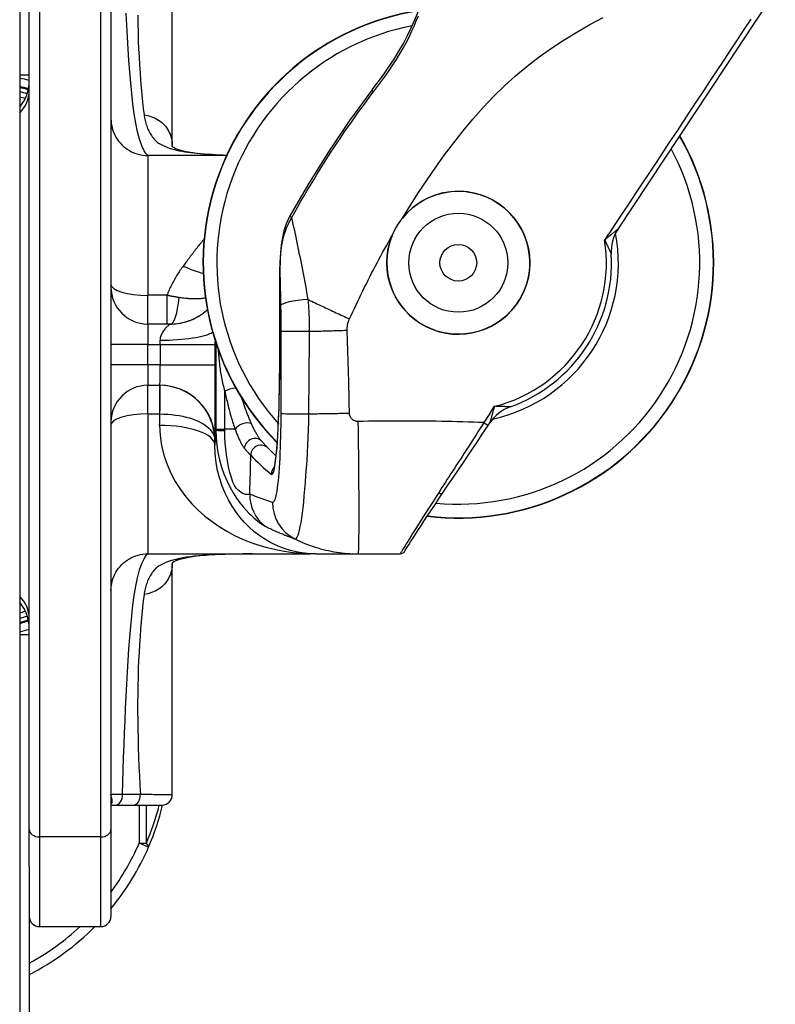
# Model space of a CAD drawing. Header units: inches. Extents: x 7 to 174, y 10 to 93.
# Tile 123 of 132: x 104.61 to 106.06, y 48.63 to 50.52. Entities that reach past the tile are written whole.
import ezdxf

# ---------------------------------------------------------------- set-up
doc = ezdxf.new("R2010")
doc.units = ezdxf.units.IN
doc.header["$MEASUREMENT"] = 0
doc.layers.add('Visible Edges(ANSI)', color=7, linetype='Continuous', lineweight=25)
doc.layers.add('Visible Tangent Edges(ANSI)', color=7, linetype='Continuous', lineweight=25)

msp = doc.modelspace()

# ---------------------------------------------------------------- linework, layer by layer
at = {"layer": 'Visible Edges(ANSI)'}
for p, q in [((104.6059, 70.6177), (104.6059, 29.1367)), ((104.6244, 48.9625), (104.6244, 50.7929)), ((104.7818, 50.7929), (104.7818, 48.9625)), ((104.8999, 50.2806), (104.8999, 50.7262)), ((105.7589, 50.1197), (106.0619, 50.5777)), ((104.6059, 50.4171), (104.6244, 50.4171)), ((105.0045, 50.2616), (104.8527, 50.2616)), ((105.1072, 49.912), (105.1072, 50.0365)), ((104.8962, 49.9368), (104.8527, 49.9368)), ((104.8527, 49.8187), (104.876, 49.8187)), ((105.5085, 49.7413), (105.5118, 49.7463)), ((104.8527, 49.4939), (105.054, 49.4939)), ((105.054, 49.4939), (105.0673, 49.4939)), ((105.1362, 49.494), (105.1479, 49.494)), ((105.1768, 49.4939), (105.2577, 49.4939)), ((105.2577, 49.4939), (105.3392, 49.4939)), ((104.9, 49.4766), (104.8999, 49.4748)), ((104.8999, 49.0293), (104.8999, 49.4748)), ((104.6059, 49.3384), (104.6244, 49.3384)), ((104.7818, 49.0096), (104.7906, 49.0096)), ((104.7906, 49.0096), (104.825, 49.0096)), ((104.825, 49.0096), (104.8803, 49.0096)), ((104.6244, 48.8921), (104.6244, 48.9625)), ((104.7818, 48.9625), (104.7818, 48.7951)), ((104.6244, 48.8921), (104.6244, 31.7321)), ((104.644, 48.7754), (104.7621, 48.7754))]:
    msp.add_line(p, q, dxfattribs=at)
at = {"layer": 'Visible Edges(ANSI)', "flags": 128}
for points in [[(105.2844, 50.3873), (105.3067, 50.4172), (105.3172, 50.4322), (105.3273, 50.4473), (105.3368, 50.4625), (105.3455, 50.4777), (105.3534, 50.4928), (105.3604, 50.5075), (105.3667, 50.5218), (105.3722, 50.5354), (105.3771, 50.548), (105.3816, 50.5597), (105.3858, 50.5702), (105.3899, 50.5796), (105.3947, 50.5881), (105.4011, 50.5959)], [(105.2844, 50.3873), (105.2414, 50.3288), (105.2007, 50.2686), (105.1622, 50.207), (105.126, 50.1441)], [(104.7818, 50.3325), (104.782, 50.3278), (104.7824, 50.3232), (104.7832, 50.3186), (104.7842, 50.3141), (104.7856, 50.3097), (104.7872, 50.3053), (104.7891, 50.3011), (104.7913, 50.297), (104.7938, 50.2931), (104.7965, 50.2893), (104.7994, 50.2857), (104.8026, 50.2823), (104.806, 50.2792), (104.8096, 50.2762), (104.8133, 50.2735), (104.8173, 50.2711), (104.8213, 50.2689), (104.8256, 50.267), (104.8299, 50.2653), (104.8344, 50.264), (104.8389, 50.263), (104.8434, 50.2622), (104.8481, 50.2617), (104.8527, 50.2616)], [(104.8999, 50.2806), (104.8999, 50.2791), (104.8998, 50.2785), (104.8995, 50.2789), (104.8995, 50.2792), (104.9001, 50.2788), (104.9015, 50.2779), (104.9036, 50.2768), (104.9064, 50.2754), (104.9141, 50.2726), (104.9238, 50.2701), (104.9352, 50.268), (104.9477, 50.2663), (104.9611, 50.2649), (104.9752, 50.2639), (104.9898, 50.2631), (105.005, 50.2625)], [(105.126, 50.1441), (105.1196, 50.1302), (105.1152, 50.1164), (105.1121, 50.1026), (105.1099, 50.0891), (105.1077, 50.0625), (105.1072, 50.0365)], [(105.0957, 49.6578), (105.096, 49.6586), (105.0966, 49.6607), (105.0973, 49.6639), (105.098, 49.6678), (105.0995, 49.6779), (105.1008, 49.6904), (105.1021, 49.7047), (105.1032, 49.7206), (105.1041, 49.7376), (105.1049, 49.7556), (105.1056, 49.7742), (105.1061, 49.7933), (105.1065, 49.8128), (105.1068, 49.8324), (105.107, 49.8523), (105.1071, 49.8721), (105.1072, 49.912)], [(105.4209, 49.6108), (105.4312, 49.6259), (105.4417, 49.6416), (105.4525, 49.6576), (105.4635, 49.6739), (105.4746, 49.6905), (105.4859, 49.7073), (105.4972, 49.7243), (105.5085, 49.7413)], [(105.0848, 49.6975), (105.0845, 49.6977), (105.0843, 49.698), (105.084, 49.6983), (105.0836, 49.6987), (105.0833, 49.699), (105.0829, 49.6994), (105.0825, 49.6998), (105.0821, 49.7003), (105.0816, 49.7008), (105.0811, 49.7013), (105.0806, 49.7018), (105.0801, 49.7024), (105.0795, 49.7029), (105.079, 49.7036), (105.0784, 49.7042), (105.0777, 49.7049), (105.0771, 49.7056), (105.0764, 49.7063), (105.0757, 49.707), (105.075, 49.7078), (105.0743, 49.7086), (105.0735, 49.7094), (105.0727, 49.7103), (105.0719, 49.7112)], [(105.3392, 49.4939), (105.3422, 49.4943), (105.3439, 49.495), (105.3454, 49.4961), (105.3465, 49.4971), (105.3471, 49.4978), (105.3474, 49.4982), (105.3476, 49.4986), (105.3479, 49.499), (105.3489, 49.5007), (105.3506, 49.5033), (105.3528, 49.5069), (105.3557, 49.5115), (105.3592, 49.517), (105.3633, 49.5234), (105.368, 49.5307), (105.3731, 49.5386), (105.3788, 49.5473), (105.3849, 49.5566), (105.3914, 49.5665), (105.3983, 49.5769), (105.4056, 49.5878), (105.4131, 49.5991), (105.4209, 49.6108)], [(104.7818, 49.423), (104.782, 49.4277), (104.7824, 49.4323), (104.7832, 49.4368), (104.7842, 49.4413), (104.7856, 49.4458), (104.7872, 49.4501), (104.7891, 49.4544), (104.7913, 49.4584), (104.7938, 49.4624), (104.7965, 49.4661), (104.7994, 49.4697), (104.8026, 49.4731), (104.806, 49.4763), (104.8096, 49.4792), (104.8133, 49.4819), (104.8173, 49.4844), (104.8213, 49.4866), (104.8256, 49.4885), (104.8299, 49.4901), (104.8344, 49.4915), (104.8389, 49.4925), (104.8434, 49.4933), (104.8481, 49.4937), (104.8527, 49.4939)], [(105.055, 49.4939), (105.028, 49.4935), (105.0018, 49.4928), (104.9767, 49.4917), (104.9648, 49.4908), (104.9533, 49.4898), (104.9424, 49.4885), (104.9321, 49.487), (104.9228, 49.4851), (104.9146, 49.483), (104.9079, 49.4807), (104.903, 49.4784), (104.9002, 49.4768), (104.8995, 49.4762)], [(105.0673, 49.4939), (105.0842, 49.4939), (105.1015, 49.4939), (105.1188, 49.494), (105.1362, 49.494)]]:
    msp.add_lwpolyline(points, dxfattribs=at)
at = {"layer": 'Visible Edges(ANSI)'}
for radius in [0.1378, 0.0954, 0.0354]:
    msp.add_circle((105.4511, 50.0549), radius, dxfattribs=at)
for centre, radius, start, end in [((105.4511, 50.0549), 0.4921, 98.973, 224.8648), ((104.5694, 50.2272), 0.187, 72.9251, 78.7497), ((104.5456, 50.4056), 0.0787, 319.996, 0), ((104.5694, 50.2272), 0.1615, 71.6621, 76.9379), ((105.4511, 50.0549), 0.4921, 263.0259, 29.8361), ((105.4511, 50.0549), 0.1378, 157.6246, 141.3322), ((105.8245, 50.0762), 0.0787, 146.5066, 183.2676), ((105.4511, 50.0549), 0.2953, 289.7423, 3.2676), ((104.8527, 50.0077), 0.0709, 180, 270), ((104.8527, 49.7478), 0.0709, 90, 180), ((105.5775, 49.7029), 0.0787, 109.7423, 146.5034), ((105.4511, 50.0549), 0.5118, 224.2949, 226.6845), ((104.5456, 49.3498), 0.0787, 0, 40.004), ((104.5694, 49.5272), 0.1615, 283.0621, 288.4491), ((104.5694, 49.5272), 0.187, 281.2503, 287.0749), ((104.8803, 49.0293), 0.0197, 270, 0), ((104.3954, 49.1272), 0.5, 336.5561, 346.3993), ((104.3954, 49.1272), 0.5, 320.607, 336.5561), ((104.644, 48.7951), 0.0197, 180, 270), ((104.7621, 48.7951), 0.0197, 270, 0), ((104.3954, 49.1272), 0.5, 297.2485, 315.2734)]:
    msp.add_arc(centre, radius, start, end, dxfattribs=at)
for centre, major_axis, ratio, start_param, end_param in [((105.1479, 49.4993), (-0.1897, 0), 0.028121, 1.570807, 1.665169), ((105.1579, 49.4125), (0.1151, 0.0117), 0.700795, 1.385374, 1.430574)]:
    msp.add_ellipse(centre, major_axis=major_axis, ratio=ratio, start_param=start_param, end_param=end_param, dxfattribs=at)
at = {"layer": 'Visible Tangent Edges(ANSI)'}
for p, q in [((104.644, 50.8072), (104.644, 48.9483)), ((104.7621, 48.9483), (104.7621, 50.8072)), ((105.288, 50.3846), (105.2844, 50.3873)), ((104.8527, 50.2616), (104.8527, 49.9921)), ((105.1302, 50.1418), (105.126, 50.1441)), ((105.7332, 50.0987), (105.7411, 50.1106)), ((105.1073, 50.0365), (105.1072, 50.0365)), ((105.1073, 49.912), (105.1073, 50.0365)), ((104.8896, 49.9921), (104.8527, 49.9921)), ((104.8527, 49.9368), (104.8527, 49.9921)), ((104.8896, 49.9921), (104.8896, 49.9368)), ((104.8527, 49.9368), (104.8527, 49.8974)), ((105.1073, 49.912), (105.1072, 49.912)), ((104.8527, 49.8974), (104.7818, 49.8974)), ((104.8527, 49.858), (104.8527, 49.8974)), ((104.8527, 49.8974), (104.8766, 49.8974)), ((104.8766, 49.8974), (104.8766, 49.858)), ((104.8766, 49.8974), (104.9829, 49.8974)), ((104.9829, 49.858), (104.9829, 49.8974)), ((104.9839, 49.9002), (104.9839, 49.734)), ((104.8527, 49.858), (104.7818, 49.858)), ((104.8527, 49.858), (104.8527, 49.8187)), ((104.8766, 49.858), (104.8527, 49.858)), ((104.8766, 49.858), (104.9829, 49.858)), ((104.8527, 49.7634), (104.8527, 49.8187)), ((104.8755, 49.8187), (104.8755, 49.7634)), ((104.876, 49.8187), (104.8755, 49.8187)), ((105.0011, 49.734), (105.0011, 49.8071)), ((104.8527, 49.7634), (104.8755, 49.7634)), ((104.8527, 49.7634), (104.8527, 49.4939)), ((104.8755, 49.7634), (104.8756, 49.7634)), ((105.5132, 49.7662), (105.5003, 49.7467)), ((105.5132, 49.7662), (105.5211, 49.7782)), ((105.5003, 49.7467), (105.5085, 49.7413)), ((104.9839, 49.734), (105.0011, 49.734)), ((104.9839, 49.734), (104.9839, 49.7321)), ((105.0011, 49.7316), (105.0011, 49.734)), ((105.0211, 49.734), (105.0011, 49.734)), ((104.9819, 49.7124), (104.9822, 49.7124)), ((105.1362, 49.494), (105.1362, 49.494)), ((105.1479, 49.494), (105.1362, 49.494)), ((105.1479, 49.494), (105.1479, 49.494)), ((104.8361, 49.0096), (104.8361, 48.9361)), ((104.85, 48.9361), (104.85, 49.0096)), ((104.644, 48.9483), (104.644, 48.7754)), ((104.7621, 48.9483), (104.644, 48.9483)), ((104.7621, 48.7754), (104.7621, 48.9483)), ((104.8361, 48.9361), (104.85, 48.9361)), ((104.8542, 48.9283), (104.8361, 48.9361))]:
    msp.add_line(p, q, dxfattribs=at)
at = {"layer": 'Visible Tangent Edges(ANSI)', "flags": 128}
for points in [[(104.8527, 50.2616), (104.8497, 50.2646), (104.8456, 50.2709), (104.841, 50.2804), (104.8366, 50.2928), (104.8328, 50.3075), (104.8294, 50.324), (104.8265, 50.3419), (104.824, 50.3609), (104.8218, 50.3808), (104.8199, 50.4016), (104.8181, 50.423), (104.8165, 50.4449), (104.815, 50.4672), (104.8136, 50.4899), (104.8123, 50.5129), (104.8111, 50.5362)], [(104.8333, 50.5319), (104.8336, 50.5154), (104.834, 50.499), (104.8345, 50.4829), (104.8351, 50.467), (104.8359, 50.4514), (104.8368, 50.4361), (104.8378, 50.4212), (104.8388, 50.4066), (104.84, 50.3924), (104.8413, 50.3786), (104.8427, 50.3652), (104.8441, 50.3524), (104.8456, 50.3401)], [(105.288, 50.3846), (105.2957, 50.3947), (105.3032, 50.405), (105.3107, 50.4152), (105.318, 50.4256), (105.3251, 50.4361), (105.332, 50.4467), (105.3385, 50.4574), (105.3448, 50.4682), (105.3506, 50.479), (105.3561, 50.4898), (105.3612, 50.5004), (105.3659, 50.5109), (105.3702, 50.5212), (105.3741, 50.5311)], [(105.3435, 50.141), (105.3589, 50.1659), (105.3747, 50.1906), (105.391, 50.215), (105.4077, 50.2391), (105.4248, 50.2628), (105.4424, 50.2863), (105.4606, 50.3093), (105.4793, 50.3318), (105.4987, 50.3538), (105.5189, 50.3751), (105.5398, 50.3956), (105.5615, 50.4152), (105.5839, 50.4339), (105.607, 50.4517), (105.6307, 50.4685), (105.6549, 50.4845), (105.6796, 50.4996), (105.7047, 50.5139), (105.7302, 50.5273)], [(106.0146, 50.5241), (106.0016, 50.5044), (105.9886, 50.4847), (105.9756, 50.465), (105.9625, 50.4453), (105.9495, 50.4256), (105.9365, 50.4059), (105.9235, 50.3863), (105.9104, 50.3666), (105.8974, 50.3469), (105.8844, 50.3272), (105.8714, 50.3075), (105.8583, 50.2878), (105.8453, 50.2681), (105.8323, 50.2484), (105.8193, 50.2288), (105.8062, 50.2091), (105.7932, 50.1894), (105.7802, 50.1697), (105.7671, 50.15), (105.7541, 50.1303), (105.7411, 50.1106)], [(105.1302, 50.1418), (105.136, 50.1523), (105.1419, 50.1629), (105.1479, 50.1734), (105.154, 50.1838), (105.1601, 50.1942), (105.1662, 50.2046), (105.1724, 50.215), (105.1787, 50.2253), (105.1851, 50.2355), (105.1915, 50.2458), (105.198, 50.256), (105.2045, 50.2661), (105.2111, 50.2762), (105.2178, 50.2863), (105.2245, 50.2963), (105.2313, 50.3063), (105.2382, 50.3162), (105.2451, 50.3261), (105.2521, 50.336), (105.2591, 50.3458), (105.2662, 50.3556), (105.2734, 50.3653), (105.2807, 50.375), (105.288, 50.3846)], [(104.8456, 50.3401), (104.8493, 50.3395), (104.8529, 50.3387), (104.8565, 50.3376), (104.8601, 50.3364), (104.8636, 50.335), (104.867, 50.3334), (104.8704, 50.3317), (104.8736, 50.3297), (104.8766, 50.3275), (104.8796, 50.3252), (104.8823, 50.3227), (104.8849, 50.32), (104.8873, 50.3172), (104.8895, 50.3143), (104.8916, 50.3112), (104.8933, 50.308), (104.8949, 50.3047), (104.8963, 50.3014), (104.8974, 50.298), (104.8984, 50.2946), (104.8991, 50.2911), (104.8996, 50.2876), (104.8998, 50.2841), (104.8999, 50.2806)], [(104.8456, 50.3401), (104.846, 50.3373), (104.8465, 50.3346), (104.847, 50.3318), (104.8476, 50.3291), (104.8482, 50.3264), (104.849, 50.3238), (104.8497, 50.3212), (104.8506, 50.3187), (104.8515, 50.3161), (104.8525, 50.3137), (104.8535, 50.3113), (104.8546, 50.3089), (104.8558, 50.3066), (104.8571, 50.3043), (104.8584, 50.3021), (104.8598, 50.2999), (104.8613, 50.2979), (104.8628, 50.2958), (104.8644, 50.2939), (104.8661, 50.292), (104.8679, 50.2902), (104.8697, 50.2885), (104.8717, 50.2868), (104.8737, 50.2853)], [(104.8737, 50.2853), (104.8774, 50.2832), (104.8812, 50.2812), (104.8853, 50.2793), (104.8895, 50.2776), (104.894, 50.276), (104.8986, 50.2745), (104.9034, 50.2732), (104.9083, 50.2719), (104.9135, 50.2708), (104.9187, 50.2697), (104.9241, 50.2688), (104.9297, 50.2679), (104.9354, 50.2672), (104.9412, 50.2665), (104.9471, 50.2658), (104.9532, 50.2653), (104.9593, 50.2648), (104.9656, 50.2643), (104.9719, 50.2639), (104.9783, 50.2635), (104.9849, 50.2632), (104.9915, 50.2629), (104.9982, 50.2627), (105.0049, 50.2625)], [(105.1073, 50.0365), (105.1073, 50.0408), (105.1074, 50.0451), (105.1076, 50.0494), (105.1077, 50.0538), (105.1079, 50.0581), (105.1082, 50.0625), (105.1085, 50.0669), (105.1089, 50.0712), (105.1094, 50.0756), (105.1099, 50.0801), (105.1105, 50.0845), (105.1112, 50.0889), (105.112, 50.0934), (105.1129, 50.0978), (105.1139, 50.1023), (105.1151, 50.1067), (105.1163, 50.1112), (105.1178, 50.1157), (105.1194, 50.1201), (105.1211, 50.1245), (105.123, 50.1289), (105.1252, 50.1333), (105.1276, 50.1376), (105.1302, 50.1418)], [(105.162, 49.984), (105.1607, 49.9906), (105.1595, 49.9974), (105.1583, 50.0041), (105.157, 50.0108), (105.1558, 50.0175), (105.1545, 50.0243), (105.1533, 50.031), (105.152, 50.0377), (105.1507, 50.0444), (105.1494, 50.0511), (105.1481, 50.0578), (105.1468, 50.0644), (105.1454, 50.0711), (105.1441, 50.0777), (105.1427, 50.0843), (105.1414, 50.0909), (105.14, 50.0974), (105.1386, 50.104), (105.1372, 50.1104), (105.1358, 50.1168), (105.1344, 50.1232), (105.133, 50.1295), (105.1316, 50.1357), (105.1302, 50.1418)], [(105.2413, 49.9465), (105.2445, 49.9533), (105.2477, 49.9602), (105.2509, 49.967), (105.2541, 49.9738), (105.2573, 49.9806), (105.2606, 49.9874), (105.2638, 49.9942), (105.2672, 50.0009), (105.2705, 50.0077), (105.2739, 50.0144), (105.2772, 50.0212), (105.2807, 50.0279), (105.2841, 50.0346), (105.2876, 50.0413), (105.291, 50.0479), (105.2946, 50.0546), (105.2981, 50.0612), (105.3017, 50.0679), (105.3053, 50.0745), (105.3089, 50.0811), (105.3126, 50.0877), (105.3163, 50.0943), (105.32, 50.1008), (105.3237, 50.1074)], [(105.7589, 50.1197), (105.7588, 50.1196), (105.7586, 50.1195), (105.7584, 50.1193), (105.758, 50.119), (105.7575, 50.1186), (105.7569, 50.1181), (105.7562, 50.1176), (105.7554, 50.1169), (105.7545, 50.1162), (105.7535, 50.1154), (105.7524, 50.1146), (105.7513, 50.1137), (105.7501, 50.1127), (105.7488, 50.1116), (105.7474, 50.1105), (105.746, 50.1094), (105.7445, 50.1082), (105.743, 50.1069), (105.7414, 50.1056), (105.7398, 50.1043), (105.7382, 50.1029), (105.7366, 50.1015), (105.7349, 50.1001), (105.7332, 50.0987)], [(104.9611, 50.1004), (104.9594, 50.0984), (104.9577, 50.0963), (104.956, 50.0942), (104.9543, 50.0922), (104.9527, 50.0901), (104.951, 50.088), (104.9493, 50.0859), (104.9476, 50.0837), (104.9459, 50.0816), (104.9443, 50.0795), (104.9426, 50.0773), (104.9409, 50.0752), (104.9393, 50.073), (104.9376, 50.0708), (104.9359, 50.0686), (104.9343, 50.0664), (104.9326, 50.0642), (104.931, 50.062), (104.9293, 50.0598), (104.9277, 50.0576), (104.926, 50.0553), (104.9244, 50.0531), (104.9227, 50.0508), (104.9211, 50.0486)], [(105.7332, 50.0987), (105.7341, 50.0967), (105.735, 50.0947), (105.7359, 50.0928), (105.7367, 50.091), (105.7376, 50.0892), (105.7384, 50.0875), (105.7391, 50.0859), (105.7398, 50.0844), (105.7405, 50.0829), (105.7412, 50.0815), (105.7418, 50.0802), (105.7424, 50.079), (105.7429, 50.0778), (105.7434, 50.0768), (105.7439, 50.0759), (105.7443, 50.075), (105.7447, 50.0742), (105.745, 50.0736), (105.7453, 50.073), (105.7455, 50.0726), (105.7457, 50.0722), (105.7458, 50.0719), (105.7459, 50.0718), (105.7459, 50.0717)], [(104.9211, 50.0486), (104.9194, 50.0464), (104.9178, 50.0442), (104.9163, 50.042), (104.9147, 50.0398), (104.9132, 50.0375), (104.9117, 50.0353), (104.9103, 50.033), (104.9088, 50.0307), (104.9074, 50.0284), (104.906, 50.0261), (104.9047, 50.0237), (104.9033, 50.0214), (104.902, 50.019), (104.9007, 50.0166), (104.8995, 50.0142), (104.8983, 50.0118), (104.8971, 50.0094), (104.8959, 50.0069), (104.8948, 50.0045), (104.8937, 50.002), (104.8926, 49.9996), (104.8916, 49.9971), (104.8906, 49.9946), (104.8896, 49.9921)], [(105.1073, 50.0365), (105.1074, 50.0339), (105.1074, 50.0312), (105.1075, 50.0286), (105.1076, 50.0259), (105.1076, 50.0233), (105.1077, 50.0206), (105.1078, 50.0179), (105.1078, 50.0153), (105.1079, 50.0126), (105.1079, 50.0099), (105.108, 50.0072), (105.1081, 50.0046), (105.1081, 50.0019), (105.1082, 49.9992), (105.1082, 49.9965), (105.1083, 49.9938), (105.1083, 49.9911), (105.1084, 49.9884), (105.1084, 49.9857), (105.1085, 49.983), (105.1085, 49.9803), (105.1086, 49.9776), (105.1086, 49.9749), (105.1087, 49.9722)], [(104.913, 49.9877), (104.9121, 49.9879), (104.9111, 49.988), (104.9102, 49.9882), (104.9092, 49.9884), (104.9082, 49.9885), (104.9072, 49.9887), (104.9063, 49.9889), (104.9053, 49.989), (104.9043, 49.9892), (104.9033, 49.9894), (104.9024, 49.9896), (104.9014, 49.9898), (104.9004, 49.9899), (104.8994, 49.9901), (104.8984, 49.9903), (104.8975, 49.9905), (104.8965, 49.9907), (104.8955, 49.9909), (104.8945, 49.9911), (104.8935, 49.9913), (104.8926, 49.9915), (104.8916, 49.9917), (104.8906, 49.9919), (104.8896, 49.9921)], [(104.9638, 49.9866), (104.9621, 49.9864), (104.9603, 49.9861), (104.9586, 49.9859), (104.9568, 49.9857), (104.9549, 49.9856), (104.953, 49.9854), (104.9511, 49.9853), (104.9492, 49.9852), (104.9472, 49.9852), (104.9451, 49.9851), (104.943, 49.9851), (104.9409, 49.9852), (104.9388, 49.9852), (104.9366, 49.9853), (104.9344, 49.9854), (104.9321, 49.9855), (104.9298, 49.9857), (104.9275, 49.9859), (104.9252, 49.9861), (104.9228, 49.9864), (104.9204, 49.9867), (104.918, 49.987), (104.9155, 49.9874), (104.913, 49.9877)], [(105.1087, 49.9722), (105.1087, 49.9702), (105.1087, 49.9681), (105.1087, 49.9661), (105.1088, 49.9641), (105.1088, 49.9621), (105.1088, 49.96), (105.1088, 49.958), (105.1089, 49.956), (105.1089, 49.954), (105.1089, 49.9519), (105.1089, 49.9499), (105.1089, 49.9479), (105.1089, 49.9458), (105.1089, 49.9438), (105.109, 49.9418), (105.109, 49.9397), (105.109, 49.9377), (105.109, 49.9356), (105.109, 49.9336), (105.109, 49.9316), (105.109, 49.9295), (105.109, 49.9275), (105.109, 49.9254), (105.109, 49.9234)], [(105.162, 49.984), (105.1653, 49.9824), (105.1687, 49.9808), (105.172, 49.9792), (105.1753, 49.9776), (105.1787, 49.976), (105.182, 49.9744), (105.1854, 49.9728), (105.1887, 49.9712), (105.1921, 49.9696), (105.1954, 49.968), (105.1987, 49.9665), (105.2021, 49.9649), (105.2054, 49.9633), (105.2087, 49.9617), (105.2121, 49.9602), (105.2154, 49.9586), (105.2186, 49.9571), (105.2219, 49.9555), (105.2252, 49.954), (105.2285, 49.9525), (105.2317, 49.951), (105.2349, 49.9495), (105.2381, 49.948), (105.2413, 49.9465)], [(105.1646, 49.9227), (105.1646, 49.9253), (105.1646, 49.9278), (105.1646, 49.9303), (105.1646, 49.9328), (105.1646, 49.9353), (105.1645, 49.9379), (105.1645, 49.9404), (105.1644, 49.9429), (105.1643, 49.9454), (105.1642, 49.948), (105.1641, 49.9505), (105.164, 49.9531), (105.1639, 49.9556), (105.1637, 49.9582), (105.1636, 49.9607), (105.1635, 49.9633), (105.1633, 49.9659), (105.1631, 49.9684), (105.163, 49.971), (105.1628, 49.9736), (105.1626, 49.9762), (105.1624, 49.9788), (105.1622, 49.9814), (105.162, 49.984)], [(104.8962, 49.9368), (104.8997, 49.9368), (104.9031, 49.937), (104.9066, 49.9373), (104.91, 49.9377), (104.9134, 49.9382), (104.9168, 49.9388), (104.9201, 49.9395), (104.9233, 49.9403), (104.9265, 49.9413), (104.9297, 49.9422), (104.9328, 49.9433), (104.9358, 49.9445), (104.9388, 49.9458), (104.9417, 49.9471), (104.9446, 49.9485), (104.9474, 49.95), (104.9501, 49.9516), (104.9528, 49.9532), (104.9554, 49.9549), (104.9579, 49.9567), (104.9604, 49.9585), (104.9628, 49.9604), (104.9651, 49.9623), (104.9674, 49.9643)], [(104.8962, 49.9368), (104.8961, 49.9367), (104.8959, 49.9365), (104.8955, 49.9362), (104.8949, 49.9358), (104.8942, 49.9352), (104.8934, 49.9345), (104.8924, 49.9337), (104.8914, 49.9328), (104.8902, 49.9318), (104.889, 49.9306), (104.8878, 49.9294), (104.8865, 49.928), (104.8853, 49.9266), (104.884, 49.925), (104.8828, 49.9234), (104.8817, 49.9217), (104.8806, 49.9199), (104.8796, 49.918), (104.8787, 49.9161), (104.878, 49.9141), (104.8774, 49.912), (104.8769, 49.9099), (104.8767, 49.9078), (104.8766, 49.9056)], [(105.2369, 49.9249), (105.2369, 49.9258), (105.2369, 49.9267), (105.2369, 49.9277), (105.237, 49.9286), (105.237, 49.9295), (105.2371, 49.9304), (105.2372, 49.9314), (105.2373, 49.9323), (105.2374, 49.9332), (105.2375, 49.9341), (105.2377, 49.935), (105.2379, 49.9359), (105.2381, 49.9368), (105.2383, 49.9377), (105.2385, 49.9386), (105.2387, 49.9395), (105.239, 49.9404), (105.2393, 49.9413), (105.2396, 49.9422), (105.2399, 49.9431), (105.2402, 49.9439), (105.2406, 49.9448), (105.2409, 49.9456), (105.2413, 49.9465)], [(105.0904, 49.6473), (105.0918, 49.647), (105.0933, 49.6482), (105.0947, 49.6512), (105.096, 49.6558), (105.0973, 49.6619), (105.0985, 49.6694), (105.0997, 49.6781), (105.1008, 49.688), (105.1018, 49.6989), (105.1027, 49.7106), (105.1035, 49.7231), (105.1042, 49.7361), (105.1048, 49.7497), (105.1053, 49.7636), (105.1058, 49.7779), (105.1062, 49.7925), (105.1065, 49.8072), (105.1067, 49.822), (105.1069, 49.8369), (105.1071, 49.8519), (105.1072, 49.8669), (105.1072, 49.8819), (105.1073, 49.897), (105.1073, 49.912)], [(105.109, 49.9234), (105.109, 49.9168), (105.109, 49.9101), (105.109, 49.9035), (105.109, 49.8969), (105.109, 49.8902), (105.109, 49.8836), (105.109, 49.877), (105.1089, 49.8703), (105.1089, 49.8637), (105.1089, 49.8571), (105.1089, 49.8504), (105.1089, 49.8438), (105.1089, 49.8372), (105.1089, 49.8305), (105.1089, 49.8239), (105.1089, 49.8173), (105.1089, 49.8106), (105.1089, 49.804), (105.1089, 49.7974), (105.1089, 49.7907), (105.1089, 49.7841), (105.1089, 49.7774), (105.1089, 49.7708), (105.1089, 49.7642)], [(105.1631, 49.7638), (105.1631, 49.7704), (105.1631, 49.777), (105.1632, 49.7836), (105.1632, 49.7903), (105.1633, 49.7969), (105.1634, 49.8035), (105.1634, 49.8101), (105.1635, 49.8167), (105.1635, 49.8234), (105.1636, 49.83), (105.1637, 49.8366), (105.1637, 49.8432), (105.1638, 49.8498), (105.1639, 49.8565), (105.1639, 49.8631), (105.164, 49.8697), (105.1641, 49.8763), (105.1642, 49.883), (105.1642, 49.8896), (105.1643, 49.8962), (105.1644, 49.9028), (105.1645, 49.9095), (105.1646, 49.9161), (105.1646, 49.9227)], [(105.1646, 49.9227), (105.1677, 49.9228), (105.1708, 49.9229), (105.1738, 49.923), (105.1769, 49.923), (105.1799, 49.9231), (105.183, 49.9232), (105.1861, 49.9233), (105.1891, 49.9234), (105.1922, 49.9235), (105.1952, 49.9235), (105.1982, 49.9236), (105.2013, 49.9237), (105.2043, 49.9238), (105.2073, 49.9239), (105.2103, 49.924), (105.2133, 49.9241), (105.2163, 49.9242), (105.2193, 49.9243), (105.2223, 49.9244), (105.2252, 49.9245), (105.2282, 49.9246), (105.2311, 49.9247), (105.234, 49.9248), (105.2369, 49.9249)], [(105.2414, 49.765), (105.2413, 49.7717), (105.2411, 49.7784), (105.241, 49.7851), (105.2408, 49.7917), (105.2407, 49.7984), (105.2405, 49.805), (105.2404, 49.8117), (105.2402, 49.8183), (105.24, 49.825), (105.2399, 49.8317), (105.2397, 49.8383), (105.2395, 49.845), (105.2393, 49.8516), (105.2391, 49.8583), (105.2389, 49.865), (105.2387, 49.8716), (105.2385, 49.8783), (105.2383, 49.8849), (105.2381, 49.8916), (105.2378, 49.8982), (105.2376, 49.9049), (105.2374, 49.9116), (105.2372, 49.9182), (105.2369, 49.9249)], [(104.9883, 49.8875), (104.9885, 49.8841), (104.9888, 49.8807), (104.9891, 49.8773), (104.9894, 49.8739), (104.9897, 49.8705), (104.99, 49.8671), (104.9904, 49.8637), (104.9907, 49.8603), (104.9911, 49.8569), (104.9916, 49.8536), (104.992, 49.8502), (104.9925, 49.8468), (104.993, 49.8435), (104.9935, 49.8401), (104.9941, 49.8368), (104.9947, 49.8335), (104.9954, 49.8301), (104.9961, 49.8268), (104.9968, 49.8235), (104.9976, 49.8202), (104.9984, 49.8169), (104.9992, 49.8136), (105.0001, 49.8104), (105.0011, 49.8071)], [(104.9819, 49.7124), (104.9817, 49.7187), (104.9811, 49.725), (104.9802, 49.7313), (104.9789, 49.7375), (104.9772, 49.7437), (104.9751, 49.7497), (104.9726, 49.7557), (104.9698, 49.7616), (104.9666, 49.7673), (104.963, 49.7729), (104.959, 49.7783), (104.9546, 49.7835), (104.9498, 49.7884), (104.9446, 49.7931), (104.9391, 49.7976), (104.9333, 49.8016), (104.927, 49.8054), (104.9204, 49.8087), (104.9135, 49.8117), (104.9064, 49.8141), (104.899, 49.816), (104.8914, 49.8175), (104.8837, 49.8184), (104.876, 49.8187)], [(105.0011, 49.8071), (105.0018, 49.8039), (105.0024, 49.8006), (105.0032, 49.7974), (105.0039, 49.7942), (105.0046, 49.791), (105.0054, 49.7878), (105.0061, 49.7846), (105.0069, 49.7815), (105.0077, 49.7783), (105.0085, 49.7752), (105.0093, 49.7721), (105.0101, 49.769), (105.011, 49.766), (105.0118, 49.7629), (105.0127, 49.7599), (105.0136, 49.7569), (105.0145, 49.7539), (105.0154, 49.751), (105.0163, 49.7481), (105.0172, 49.7452), (105.0182, 49.7423), (105.0191, 49.7395), (105.0201, 49.7368), (105.0211, 49.734)], [(105.0523, 49.745), (105.0515, 49.7469), (105.0507, 49.7488), (105.0499, 49.7506), (105.0491, 49.7525), (105.0483, 49.7544), (105.0475, 49.7564), (105.0467, 49.7583), (105.0459, 49.7603), (105.0451, 49.7623), (105.0444, 49.7643), (105.0436, 49.7663), (105.0428, 49.7683), (105.0421, 49.7703), (105.0413, 49.7724), (105.0406, 49.7745), (105.0399, 49.7765), (105.0391, 49.7786), (105.0384, 49.7807), (105.0377, 49.7828), (105.037, 49.7849), (105.0363, 49.787), (105.0356, 49.7892), (105.0349, 49.7913), (105.0342, 49.7935)], [(104.8756, 49.7634), (104.8834, 49.7632), (104.8911, 49.7629), (104.8987, 49.7622), (104.9061, 49.7613), (104.9132, 49.7602), (104.9201, 49.7589), (104.9267, 49.7574), (104.933, 49.7557), (104.9389, 49.7538), (104.9444, 49.7517), (104.9496, 49.7495), (104.9544, 49.7472), (104.9588, 49.7448), (104.9628, 49.7422), (104.9664, 49.7395), (104.9697, 49.7368), (104.9725, 49.7339), (104.975, 49.731), (104.9771, 49.728), (104.9788, 49.725), (104.9801, 49.7219), (104.9811, 49.7188), (104.9817, 49.7156), (104.9819, 49.7124)], [(105.1089, 49.7642), (105.1088, 49.7531), (105.1088, 49.742), (105.1086, 49.7309), (105.1084, 49.72), (105.1081, 49.7093), (105.1078, 49.6987), (105.1074, 49.6884), (105.1069, 49.6784), (105.1064, 49.6688), (105.1058, 49.6595), (105.1052, 49.6507), (105.1045, 49.6423), (105.1037, 49.6346), (105.1029, 49.6273), (105.1021, 49.6207), (105.1012, 49.6148), (105.1003, 49.6095), (105.0993, 49.6048), (105.0983, 49.601), (105.0973, 49.5978), (105.0963, 49.5955), (105.0952, 49.5939), (105.0942, 49.5931), (105.0931, 49.593)], [(105.1362, 49.5227), (105.1377, 49.5227), (105.1392, 49.5239), (105.1407, 49.5262), (105.1422, 49.5296), (105.1437, 49.5341), (105.1452, 49.5397), (105.1466, 49.5464), (105.148, 49.554), (105.1494, 49.5626), (105.1507, 49.5721), (105.152, 49.5825), (105.1532, 49.5937), (105.1544, 49.6056), (105.1555, 49.6182), (105.1566, 49.6315), (105.1576, 49.6452), (105.1586, 49.6594), (105.1596, 49.674), (105.1604, 49.6888), (105.1612, 49.7037), (105.1619, 49.7187), (105.1625, 49.7338), (105.1629, 49.7488), (105.1631, 49.7638)], [(105.1631, 49.7638), (105.1664, 49.7638), (105.1697, 49.7639), (105.173, 49.7639), (105.1763, 49.764), (105.1796, 49.764), (105.1829, 49.7641), (105.1862, 49.7641), (105.1896, 49.7642), (105.1929, 49.7642), (105.1962, 49.7643), (105.1995, 49.7643), (105.2027, 49.7644), (105.206, 49.7644), (105.2093, 49.7645), (105.2126, 49.7645), (105.2158, 49.7646), (105.2191, 49.7646), (105.2223, 49.7647), (105.2255, 49.7647), (105.2287, 49.7648), (105.2319, 49.7649), (105.2351, 49.7649), (105.2382, 49.765), (105.2414, 49.765)], [(105.2577, 49.7491), (105.2567, 49.7491), (105.2557, 49.7492), (105.2546, 49.7493), (105.2536, 49.7496), (105.2526, 49.7498), (105.2516, 49.7502), (105.2506, 49.7506), (105.2497, 49.7511), (105.2488, 49.7517), (105.2479, 49.7523), (105.2471, 49.7529), (105.2463, 49.7537), (105.2455, 49.7544), (105.2448, 49.7553), (105.2442, 49.7561), (105.2436, 49.757), (105.2431, 49.758), (105.2427, 49.7589), (105.2423, 49.7599), (105.242, 49.7609), (105.2417, 49.7619), (105.2416, 49.763), (105.2414, 49.764), (105.2414, 49.765)], [(105.5211, 49.7782), (105.5204, 49.776), (105.5198, 49.7739), (105.5191, 49.7719), (105.5185, 49.7698), (105.5179, 49.7678), (105.5173, 49.7659), (105.5168, 49.764), (105.5162, 49.7622), (105.5157, 49.7604), (105.5152, 49.7587), (105.5148, 49.7571), (105.5144, 49.7556), (105.514, 49.7542), (105.5136, 49.7529), (105.5133, 49.7517), (105.513, 49.7506), (105.5127, 49.7496), (105.5125, 49.7487), (105.5123, 49.748), (105.5121, 49.7474), (105.512, 49.7469), (105.5119, 49.7466), (105.5118, 49.7464), (105.5118, 49.7463)], [(105.5509, 49.777), (105.5508, 49.777), (105.5506, 49.777), (105.5503, 49.777), (105.5499, 49.777), (105.5494, 49.7771), (105.5488, 49.7771), (105.5481, 49.7771), (105.5472, 49.7772), (105.5463, 49.7772), (105.5452, 49.7773), (105.5441, 49.7773), (105.5428, 49.7774), (105.5415, 49.7774), (105.54, 49.7775), (105.5385, 49.7776), (105.5369, 49.7776), (105.5352, 49.7777), (105.5334, 49.7778), (105.5315, 49.7778), (105.5295, 49.7779), (105.5275, 49.778), (105.5254, 49.778), (105.5233, 49.7781), (105.5211, 49.7782)], [(104.8756, 49.7416), (104.8765, 49.7217), (104.8793, 49.7024), (104.8838, 49.6838), (104.8898, 49.666), (104.8972, 49.6491), (104.9058, 49.633), (104.9155, 49.6179), (104.9262, 49.6036), (104.9377, 49.5903), (104.95, 49.5779), (104.9629, 49.5665), (104.9765, 49.556), (104.9905, 49.5463), (105.0051, 49.5375), (105.0201, 49.5295), (105.0354, 49.5223), (105.051, 49.516), (105.0669, 49.5106), (105.083, 49.5059), (105.0993, 49.502), (105.1157, 49.4989), (105.1323, 49.4965), (105.149, 49.4949), (105.1658, 49.494)], [(105.0719, 49.7112), (105.0712, 49.712), (105.0704, 49.713), (105.0696, 49.7139), (105.0688, 49.715), (105.068, 49.7161), (105.0672, 49.7173), (105.0664, 49.7185), (105.0656, 49.7198), (105.0647, 49.7212), (105.0639, 49.7225), (105.0631, 49.7239), (105.0622, 49.7254), (105.0614, 49.7269), (105.0605, 49.7284), (105.0597, 49.73), (105.0589, 49.7315), (105.058, 49.7331), (105.0572, 49.7348), (105.0564, 49.7364), (105.0556, 49.7381), (105.0548, 49.7398), (105.0539, 49.7415), (105.0531, 49.7433), (105.0523, 49.745)], [(105.5003, 49.7467), (105.4902, 49.7471), (105.4801, 49.7475), (105.47, 49.7479), (105.4598, 49.7482), (105.4497, 49.7485), (105.4396, 49.7487), (105.4295, 49.7489), (105.4194, 49.7491), (105.4093, 49.7493), (105.3992, 49.7494), (105.3891, 49.7496), (105.379, 49.7496), (105.3689, 49.7497), (105.3588, 49.7498), (105.3487, 49.7498), (105.3386, 49.7498), (105.3285, 49.7498), (105.3184, 49.7497), (105.3083, 49.7496), (105.2982, 49.7496), (105.2881, 49.7495), (105.278, 49.7494), (105.2679, 49.7492), (105.2577, 49.7491)], [(105.2577, 49.7491), (105.258, 49.7339), (105.2582, 49.7184), (105.2584, 49.7026), (105.2586, 49.6868), (105.2587, 49.6709), (105.2589, 49.6551), (105.259, 49.6396), (105.2591, 49.6243), (105.2592, 49.6094), (105.2593, 49.5951), (105.2593, 49.5815), (105.2593, 49.5686), (105.2593, 49.5566), (105.2593, 49.5455), (105.2592, 49.5355), (105.2591, 49.5265), (105.259, 49.5186), (105.2589, 49.5118), (105.2587, 49.5061), (105.2586, 49.5016), (105.2584, 49.4981), (105.2582, 49.4957), (105.258, 49.4943), (105.2577, 49.4939)], [(105.5003, 49.7467), (105.4965, 49.7408), (105.4927, 49.7349), (105.4889, 49.729), (105.4852, 49.7231), (105.4814, 49.7172), (105.4776, 49.7114), (105.4739, 49.7055), (105.4701, 49.6997), (105.4664, 49.6939), (105.4627, 49.6881), (105.4589, 49.6824), (105.4552, 49.6766), (105.4516, 49.6709), (105.4479, 49.6653), (105.4443, 49.6596), (105.4406, 49.654), (105.437, 49.6485), (105.4335, 49.643), (105.4299, 49.6375), (105.4264, 49.6321), (105.4229, 49.6267), (105.4195, 49.6214), (105.4161, 49.6161), (105.4127, 49.6109)], [(104.9839, 49.7321), (104.9838, 49.7308), (104.9838, 49.7295), (104.9837, 49.7283), (104.9836, 49.727), (104.9835, 49.7257), (104.9834, 49.7245), (104.9833, 49.7232), (104.9833, 49.722), (104.9832, 49.7207), (104.9831, 49.7195), (104.983, 49.7183), (104.9829, 49.7171), (104.9828, 49.7159), (104.9827, 49.7147), (104.9827, 49.7135), (104.9826, 49.7124), (104.9825, 49.7112), (104.9824, 49.7101), (104.9823, 49.709), (104.9822, 49.7079), (104.9822, 49.7069), (104.9821, 49.7058), (104.982, 49.7048), (104.9819, 49.7038)], [(104.9839, 49.7321), (104.9844, 49.7176), (104.9857, 49.7033), (104.9879, 49.689), (104.9909, 49.675), (104.9948, 49.6612), (104.9995, 49.6478), (105.0049, 49.6349), (105.0109, 49.6227), (105.0173, 49.6114), (105.0238, 49.6012), (105.0302, 49.5923), (105.0364, 49.5846), (105.0421, 49.578), (105.0474, 49.5724), (105.0523, 49.5675), (105.0568, 49.5634), (105.061, 49.5598), (105.0647, 49.5568), (105.068, 49.5542), (105.0709, 49.552), (105.0735, 49.5502), (105.0756, 49.5488), (105.0774, 49.5478), (105.0788, 49.547)], [(105.0491, 49.6088), (105.0483, 49.6084), (105.0473, 49.608), (105.0461, 49.6079), (105.0447, 49.6079), (105.0431, 49.608), (105.0413, 49.6084), (105.0393, 49.609), (105.0371, 49.6098), (105.0347, 49.611), (105.0322, 49.6125), (105.0294, 49.6145), (105.0264, 49.6171), (105.0233, 49.6206), (105.02, 49.6254), (105.0168, 49.6321), (105.0138, 49.6407), (105.011, 49.6507), (105.0084, 49.6616), (105.0062, 49.6729), (105.0044, 49.6845), (105.0029, 49.6962), (105.0019, 49.708), (105.0013, 49.7198), (105.0011, 49.7316)], [(105.0211, 49.734), (105.0218, 49.7321), (105.0225, 49.7301), (105.0232, 49.7282), (105.0239, 49.7264), (105.0246, 49.7245), (105.0253, 49.7227), (105.0261, 49.7209), (105.0268, 49.7192), (105.0275, 49.7175), (105.0283, 49.7158), (105.029, 49.7141), (105.0298, 49.7125), (105.0306, 49.7109), (105.0313, 49.7094), (105.0321, 49.7079), (105.0328, 49.7065), (105.0336, 49.7051), (105.0344, 49.7038), (105.0351, 49.7025), (105.0359, 49.7014), (105.0366, 49.7002), (105.0373, 49.6992), (105.038, 49.6982), (105.0388, 49.6974)], [(105.171, 49.494), (105.1601, 49.4946), (105.1493, 49.4959), (105.1385, 49.4978), (105.1279, 49.5003), (105.1173, 49.5035), (105.1069, 49.5073), (105.0966, 49.5119), (105.0865, 49.5171), (105.0766, 49.5231), (105.0668, 49.5297), (105.0574, 49.5371), (105.0482, 49.5452), (105.0394, 49.5541), (105.0309, 49.5638), (105.0229, 49.5743), (105.0153, 49.5856), (105.0082, 49.5977), (105.0018, 49.6106), (104.9962, 49.6244), (104.9913, 49.6389), (104.9873, 49.6541), (104.9843, 49.6702), (104.9825, 49.6868), (104.9819, 49.7038)], [(105.0388, 49.6974), (105.0395, 49.6965), (105.0403, 49.6956), (105.041, 49.6947), (105.0417, 49.6939), (105.0424, 49.6931), (105.0431, 49.6924), (105.0437, 49.6917), (105.0443, 49.691), (105.0449, 49.6903), (105.0455, 49.6897), (105.0461, 49.689), (105.0466, 49.6885), (105.0471, 49.6879), (105.0476, 49.6874), (105.0481, 49.6869), (105.0485, 49.6864), (105.0489, 49.686), (105.0493, 49.6856), (105.0497, 49.6852), (105.05, 49.6849), (105.0503, 49.6845), (105.0506, 49.6842), (105.0509, 49.684), (105.0511, 49.6837)], [(105.0491, 49.6088), (105.0493, 49.6118), (105.0494, 49.6148), (105.0495, 49.6178), (105.0496, 49.6209), (105.0497, 49.6239), (105.0498, 49.627), (105.0499, 49.6301), (105.05, 49.6331), (105.0501, 49.6362), (105.0502, 49.6394), (105.0503, 49.6425), (105.0504, 49.6456), (105.0504, 49.6488), (105.0505, 49.6519), (105.0506, 49.655), (105.0507, 49.6582), (105.0507, 49.6614), (105.0508, 49.6645), (105.0509, 49.6677), (105.0509, 49.6709), (105.051, 49.6741), (105.051, 49.6773), (105.0511, 49.6805), (105.0511, 49.6837)], [(105.0931, 49.593), (105.0913, 49.5937), (105.0895, 49.5943), (105.0876, 49.5949), (105.0858, 49.5956), (105.084, 49.5962), (105.0821, 49.5968), (105.0803, 49.5975), (105.0785, 49.5981), (105.0766, 49.5987), (105.0748, 49.5994), (105.073, 49.6), (105.0711, 49.6006), (105.0693, 49.6013), (105.0675, 49.6019), (105.0656, 49.6026), (105.0638, 49.6033), (105.062, 49.6039), (105.0601, 49.6046), (105.0583, 49.6053), (105.0565, 49.606), (105.0546, 49.6067), (105.0528, 49.6074), (105.051, 49.6081), (105.0491, 49.6088)], [(105.4127, 49.6109), (105.4075, 49.6028), (105.4024, 49.5948), (105.3974, 49.587), (105.3925, 49.5794), (105.3878, 49.572), (105.3832, 49.5649), (105.3788, 49.5579), (105.3746, 49.5512), (105.3706, 49.5448), (105.3667, 49.5387), (105.3631, 49.5329), (105.3597, 49.5275), (105.3565, 49.5223), (105.3536, 49.5176), (105.3509, 49.5132), (105.3485, 49.5093), (105.3464, 49.5057), (105.3445, 49.5026), (105.3429, 49.5), (105.3416, 49.4978), (105.3406, 49.4961), (105.3398, 49.4949), (105.3394, 49.4941), (105.3392, 49.4939)], [(105.4209, 49.6108), (105.4208, 49.6106), (105.4206, 49.6104), (105.4204, 49.6102), (105.4202, 49.6101), (105.42, 49.61), (105.4197, 49.6098), (105.4194, 49.6097), (105.4192, 49.6097), (105.4188, 49.6096), (105.4185, 49.6096), (105.4182, 49.6096), (105.4178, 49.6095), (105.4174, 49.6096), (105.417, 49.6096), (105.4166, 49.6097), (105.4162, 49.6097), (105.4158, 49.6098), (105.4154, 49.6099), (105.415, 49.6101), (105.4145, 49.6102), (105.4141, 49.6104), (105.4136, 49.6105), (105.4132, 49.6107), (105.4127, 49.6109)], [(105.0788, 49.547), (105.0812, 49.5458), (105.0836, 49.5446), (105.0861, 49.5435), (105.0885, 49.5424), (105.0909, 49.5413), (105.0933, 49.5402), (105.0957, 49.5391), (105.098, 49.5381), (105.1004, 49.537), (105.1028, 49.536), (105.1052, 49.535), (105.1076, 49.534), (105.11, 49.533), (105.1123, 49.5321), (105.1147, 49.5311), (105.1171, 49.5301), (105.1195, 49.5292), (105.1219, 49.5282), (105.1242, 49.5273), (105.1266, 49.5264), (105.129, 49.5254), (105.1314, 49.5245), (105.1338, 49.5236), (105.1362, 49.5227)], [(105.1362, 49.5227), (105.141, 49.5203), (105.1458, 49.5181), (105.1506, 49.516), (105.1555, 49.5139), (105.1604, 49.512), (105.1654, 49.5101), (105.1704, 49.5084), (105.1754, 49.5067), (105.1804, 49.5052), (105.1855, 49.5037), (105.1906, 49.5024), (105.1957, 49.5011), (105.2008, 49.5), (105.206, 49.4989), (105.2111, 49.498), (105.2163, 49.4971), (105.2215, 49.4963), (105.2266, 49.4957), (105.2318, 49.4951), (105.237, 49.4947), (105.2422, 49.4943), (105.2474, 49.4941), (105.2526, 49.4939), (105.2577, 49.4939)], [(104.8041, 49.0303), (104.8048, 49.0539), (104.8055, 49.0775), (104.8062, 49.1012), (104.8071, 49.1249), (104.808, 49.1486), (104.8089, 49.1723), (104.81, 49.1959), (104.8111, 49.2193), (104.8123, 49.2425), (104.8136, 49.2655), (104.815, 49.2882), (104.8165, 49.3106), (104.8181, 49.3325), (104.8199, 49.3539), (104.8218, 49.3746), (104.824, 49.3946), (104.8265, 49.4136), (104.8294, 49.4314), (104.8328, 49.4479), (104.8366, 49.4627), (104.841, 49.4751), (104.8456, 49.4845), (104.8497, 49.4909), (104.8527, 49.4939)], [(105.054, 49.4939), (105.0448, 49.4938), (105.0356, 49.4937), (105.0265, 49.4935), (105.0175, 49.4933), (105.0086, 49.4931), (104.9999, 49.4928), (104.9912, 49.4925), (104.9827, 49.4921), (104.9743, 49.4917), (104.9661, 49.4912), (104.9581, 49.4906), (104.9502, 49.4899), (104.9424, 49.4891), (104.9349, 49.4882), (104.9276, 49.4872), (104.9205, 49.4861), (104.9137, 49.4847), (104.9071, 49.4832), (104.9008, 49.4816), (104.8947, 49.4797), (104.889, 49.4776), (104.8836, 49.4754), (104.8785, 49.4729), (104.8737, 49.4702)], [(105.0673, 49.4939), (105.0701, 49.4939), (105.0729, 49.4939), (105.0757, 49.4939), (105.0785, 49.4939), (105.0814, 49.4939), (105.0842, 49.4939), (105.0871, 49.4939), (105.0899, 49.4939), (105.0928, 49.4939), (105.0957, 49.4939), (105.0986, 49.4939), (105.1014, 49.4939), (105.1043, 49.494), (105.1072, 49.494), (105.1101, 49.494), (105.113, 49.494), (105.1159, 49.494), (105.1188, 49.494), (105.1217, 49.494), (105.1246, 49.494), (105.1275, 49.494), (105.1304, 49.494), (105.1333, 49.494), (105.1362, 49.494)], [(105.1658, 49.494), (105.165, 49.494), (105.1643, 49.494), (105.1636, 49.494), (105.1628, 49.494), (105.1621, 49.494), (105.1613, 49.494), (105.1606, 49.494), (105.1598, 49.494), (105.1591, 49.494), (105.1584, 49.494), (105.1576, 49.494), (105.1569, 49.494), (105.1561, 49.494), (105.1554, 49.494), (105.1546, 49.494), (105.1539, 49.494), (105.1532, 49.494), (105.1524, 49.494), (105.1517, 49.494), (105.1509, 49.494), (105.1502, 49.494), (105.1494, 49.494), (105.1487, 49.494), (105.1479, 49.494)], [(105.171, 49.494), (105.1708, 49.494), (105.1706, 49.494), (105.1704, 49.494), (105.1701, 49.494), (105.1699, 49.494), (105.1697, 49.494), (105.1695, 49.494), (105.1693, 49.494), (105.169, 49.494), (105.1688, 49.494), (105.1686, 49.494), (105.1684, 49.494), (105.1682, 49.494), (105.168, 49.494), (105.1677, 49.494), (105.1675, 49.494), (105.1673, 49.494), (105.1671, 49.494), (105.1669, 49.494), (105.1667, 49.494), (105.1664, 49.494), (105.1662, 49.494), (105.166, 49.494), (105.1658, 49.494)], [(105.1768, 49.4939), (105.1765, 49.4939), (105.1763, 49.4939), (105.1761, 49.4939), (105.1758, 49.4939), (105.1756, 49.4939), (105.1753, 49.4939), (105.1751, 49.4939), (105.1749, 49.4939), (105.1746, 49.4939), (105.1744, 49.4939), (105.1741, 49.4939), (105.1739, 49.4939), (105.1737, 49.4939), (105.1734, 49.4939), (105.1732, 49.4939), (105.1729, 49.4939), (105.1727, 49.4939), (105.1724, 49.4939), (105.1722, 49.4939), (105.172, 49.4939), (105.1717, 49.4939), (105.1715, 49.4939), (105.1712, 49.4939), (105.171, 49.494)], [(104.8999, 49.4748), (104.8998, 49.4714), (104.8996, 49.4679), (104.8991, 49.4644), (104.8984, 49.4609), (104.8974, 49.4575), (104.8963, 49.4541), (104.8949, 49.4507), (104.8933, 49.4475), (104.8916, 49.4443), (104.8895, 49.4412), (104.8873, 49.4383), (104.8849, 49.4354), (104.8823, 49.4328), (104.8796, 49.4303), (104.8766, 49.4279), (104.8736, 49.4258), (104.8704, 49.4238), (104.867, 49.422), (104.8636, 49.4204), (104.8601, 49.419), (104.8565, 49.4178), (104.8529, 49.4168), (104.8493, 49.416), (104.8456, 49.4153)], [(104.8737, 49.4702), (104.8717, 49.4686), (104.8697, 49.467), (104.8679, 49.4653), (104.8661, 49.4635), (104.8644, 49.4616), (104.8628, 49.4596), (104.8613, 49.4576), (104.8598, 49.4555), (104.8584, 49.4534), (104.8571, 49.4512), (104.8558, 49.4489), (104.8546, 49.4466), (104.8535, 49.4442), (104.8525, 49.4418), (104.8515, 49.4393), (104.8506, 49.4368), (104.8497, 49.4343), (104.8489, 49.4317), (104.8482, 49.429), (104.8476, 49.4264), (104.847, 49.4236), (104.8465, 49.4209), (104.846, 49.4181), (104.8456, 49.4153)], [(104.8456, 49.4153), (104.8441, 49.4031), (104.8427, 49.3902), (104.8413, 49.3769), (104.84, 49.3631), (104.8388, 49.3489), (104.8378, 49.3343), (104.8368, 49.3193), (104.8359, 49.304), (104.8351, 49.2885), (104.8345, 49.2726), (104.834, 49.2565), (104.8336, 49.2401), (104.8333, 49.2235), (104.8332, 49.2067), (104.8332, 49.1897), (104.8333, 49.1725), (104.8336, 49.1551), (104.834, 49.1376), (104.8345, 49.1199), (104.8351, 49.1021), (104.8358, 49.0841), (104.8366, 49.0661), (104.8375, 49.048), (104.8385, 49.0298)], [(104.8041, 49.0303), (104.8024, 49.0303), (104.8007, 49.0303), (104.7991, 49.0302), (104.7976, 49.0302), (104.7961, 49.0302), (104.7947, 49.0301), (104.7933, 49.0301), (104.792, 49.0301), (104.7908, 49.03), (104.7897, 49.03), (104.7886, 49.0299), (104.7876, 49.0299), (104.7867, 49.0298), (104.7859, 49.0298), (104.7851, 49.0298), (104.7844, 49.0297), (104.7838, 49.0297), (104.7833, 49.0296), (104.7829, 49.0296), (104.7825, 49.0295), (104.7822, 49.0295), (104.782, 49.0294), (104.7819, 49.0294), (104.7818, 49.0293)], [(104.7825, 49.0255), (104.7824, 49.0257), (104.7824, 49.0258), (104.7823, 49.026), (104.7823, 49.0262), (104.7822, 49.0263), (104.7822, 49.0265), (104.7822, 49.0266), (104.7821, 49.0268), (104.7821, 49.0269), (104.7821, 49.0271), (104.782, 49.0273), (104.782, 49.0274), (104.782, 49.0276), (104.7819, 49.0277), (104.7819, 49.0279), (104.7819, 49.028), (104.7819, 49.0282), (104.7819, 49.0284), (104.7819, 49.0285), (104.7819, 49.0287), (104.7818, 49.0288), (104.7818, 49.029), (104.7818, 49.0291), (104.7818, 49.0293)], [(104.7818, 49.0115), (104.7823, 49.0119), (104.7827, 49.0123), (104.783, 49.0128), (104.7833, 49.0132), (104.7836, 49.0137), (104.7838, 49.0143), (104.7839, 49.0148), (104.784, 49.0154), (104.7841, 49.0159), (104.7841, 49.0165), (104.7841, 49.0171), (104.7841, 49.0178), (104.784, 49.0184), (104.784, 49.019), (104.7839, 49.0197), (104.7838, 49.0204), (104.7836, 49.021), (104.7835, 49.0217), (104.7834, 49.0224), (104.7832, 49.023), (104.783, 49.0237), (104.7828, 49.0243), (104.7827, 49.0249), (104.7825, 49.0255)], [(104.8385, 49.0298), (104.8371, 49.0298), (104.8357, 49.0299), (104.8342, 49.0299), (104.8328, 49.0299), (104.8314, 49.0299), (104.8299, 49.0299), (104.8285, 49.03), (104.8271, 49.03), (104.8256, 49.03), (104.8242, 49.03), (104.8228, 49.03), (104.8213, 49.0301), (104.8199, 49.0301), (104.8185, 49.0301), (104.817, 49.0301), (104.8156, 49.0301), (104.8142, 49.0302), (104.8127, 49.0302), (104.8113, 49.0302), (104.8099, 49.0302), (104.8084, 49.0303), (104.807, 49.0303), (104.8055, 49.0303), (104.8041, 49.0303)], [(104.8999, 49.0293), (104.8998, 49.0293), (104.8995, 49.0293), (104.8989, 49.0293), (104.8981, 49.0293), (104.8971, 49.0294), (104.8959, 49.0294), (104.8944, 49.0294), (104.8928, 49.0294), (104.8909, 49.0294), (104.8888, 49.0294), (104.8865, 49.0295), (104.8839, 49.0295), (104.8812, 49.0295), (104.8783, 49.0295), (104.8751, 49.0296), (104.8718, 49.0296), (104.8683, 49.0296), (104.8645, 49.0296), (104.8606, 49.0297), (104.8566, 49.0297), (104.8523, 49.0297), (104.8479, 49.0297), (104.8433, 49.0298), (104.8385, 49.0298)]]:
    msp.add_lwpolyline(points, dxfattribs=at)
at = {"layer": 'Visible Tangent Edges(ANSI)'}
for centre, radius, start, end in [((105.4511, 50.0549), 0.4915, 99.0136, 224.8042), ((105.4511, 50.0549), 0.4653, 101.0057, 221.8408), ((104.5694, 50.2272), 0.1713, 71.8552, 77.6998), ((104.5694, 50.2272), 0.1694, 71.7832, 77.5552), ((104.5694, 50.2272), 0.1515, 71.9209, 76.0589), ((105.4511, 50.0549), 0.4915, 263.0607, 29.801), ((105.4511, 50.0549), 0.4653, 264.6928, 28.1664), ((105.4511, 50.0549), 0.3085, 282.3817, 10.6283), ((105.4511, 50.0549), 0.2854, 284.1856, 8.8244), ((105.4315, 50.0549), 0.5315, 224.2949, 230.0733), ((104.5694, 49.5272), 0.1515, 283.9411, 288.2436), ((104.5694, 49.5272), 0.1694, 282.4448, 288.2905), ((104.5694, 49.5272), 0.1713, 282.3002, 288.2099), ((104.4093, 49.1272), 0.4803, 336.5561, 345.8264), ((104.3954, 49.1272), 0.4803, 323.5604, 336.5561), ((104.3954, 49.1272), 0.4803, 298.4645, 312.8981)]:
    msp.add_arc(centre, radius, start, end, dxfattribs=at)
for centre, major_axis, ratio, start_param, end_param in [((104.5456, 50.3859), (0.0787, 0), 0.832727, 5.584984, 6.283185), ((104.9211, 50.0959), (0.0916, -0.054), 0.393574, 4.940357, 5.360727), ((104.8527, 50.0132), (-0.0709, 0), 0.297872, 0, 1.570796), ((104.896, 50.0155), (0, -0.0787), 0.230948, 0, 1.210027), ((105.187, 49.9722), (-0.0787, -0.0012), 0.163747, 5.03337, 6.18693), ((104.8962, 50.0431), (0, -0.1063), 0.999999, 0, 0.734626), ((104.8766, 49.9277), (0.1063, 0.0001), 0.207679, 4.712193, 5.966299), ((105.1874, 49.9234), (-0.0787, 0.0001), 0.009223, 0.094956, 1.27778), ((104.876, 49.8974), (0, -0.0394), 0.016444, 1.570796, 1.779998), ((104.9822, 49.8974), (0, 0.1457), 0.004444, 4.712389, 4.753524), ((104.876, 49.858), (0, -0.0394), 0.016444, 0, 1.570796), ((104.9822, 49.858), (0, 0.1457), 0.004444, 3.141593, 4.712389), ((104.8756, 49.7399), (0.0003, 0.0787), 0.001324, 0.000019, 1.268336), ((104.876, 49.7124), (0, 0.1063), 0.99999, 4.712389, 6.283185), ((105.0165, 49.8071), (-0.0192, -0.0043), 0.264733, 4.344066, 5.58088), ((104.8527, 49.7423), (-0.0709, 0), 0.297872, 4.712389, 6.283185), ((104.8736, 49.8777), (0, -0.3839), 0.005675, 1.208143, 1.268333), ((105.1873, 49.7642), (-0.0787, 0), 0.005209, 0.094953, 1.258267), ((104.8756, 49.7038), (0.1063, -0.0002), 0.354756, 0.004754, 1.571395), ((105.0381, 49.734), (0.0183, 0.0072), 0.536263, 0.502497, 2.509864), ((105.0627, 49.7321), (-0.0787, 0), 0.008969, 0.004445, 0.672477), ((104.9799, 49.8777), (0, 0.4902), 0.004444, 4.349736, 4.368289), ((105.0573, 49.698), (0.0146, 0.0132), 0.878874, 0, 2.372476), ((105.0707, 49.6837), (0.0141, 0.0137), 0.990829, 0, 2.363894), ((105.11, 49.6473), (-0.0126, -0.0151), 0.992376, 4.581799, 5.405478), ((105.1275, 49.6088), (-0.0296, -0.073), 0.994762, 5.095382, 5.999132), ((105.1715, 49.593), (-0.0257, -0.0744), 0.994961, 5.043725, 6.150579), ((105.1658, 49.5039), (0.00003, -0.00984), 0.094336, 6.254482, 6.283185), ((104.5456, 49.3696), (0.0787, 0), 0.832727, 0, 0.698201), ((104.8015, 49.0218), (-0.0197, 0), 0.76144, 6.029018, 6.283185), ((104.7906, 49.0293), (0, -0.0197), 0.686493, 0, 1.622343), ((104.825, 49.0293), (0, -0.0197), 0.687287, 0, 1.596568), ((104.644, 48.9625), (-0.0197, 0), 0.725546, 0, 1.570796), ((104.7621, 48.9625), (0.0197, 0), 0.725546, 4.712389, 6.283185), ((104.8361, 48.9361), (0.0181, -0.0078), 0.369668, 0, 0.864875)]:
    msp.add_ellipse(centre, major_axis=major_axis, ratio=ratio, start_param=start_param, end_param=end_param, dxfattribs=at)

doc.saveas('drawing.dxf')
